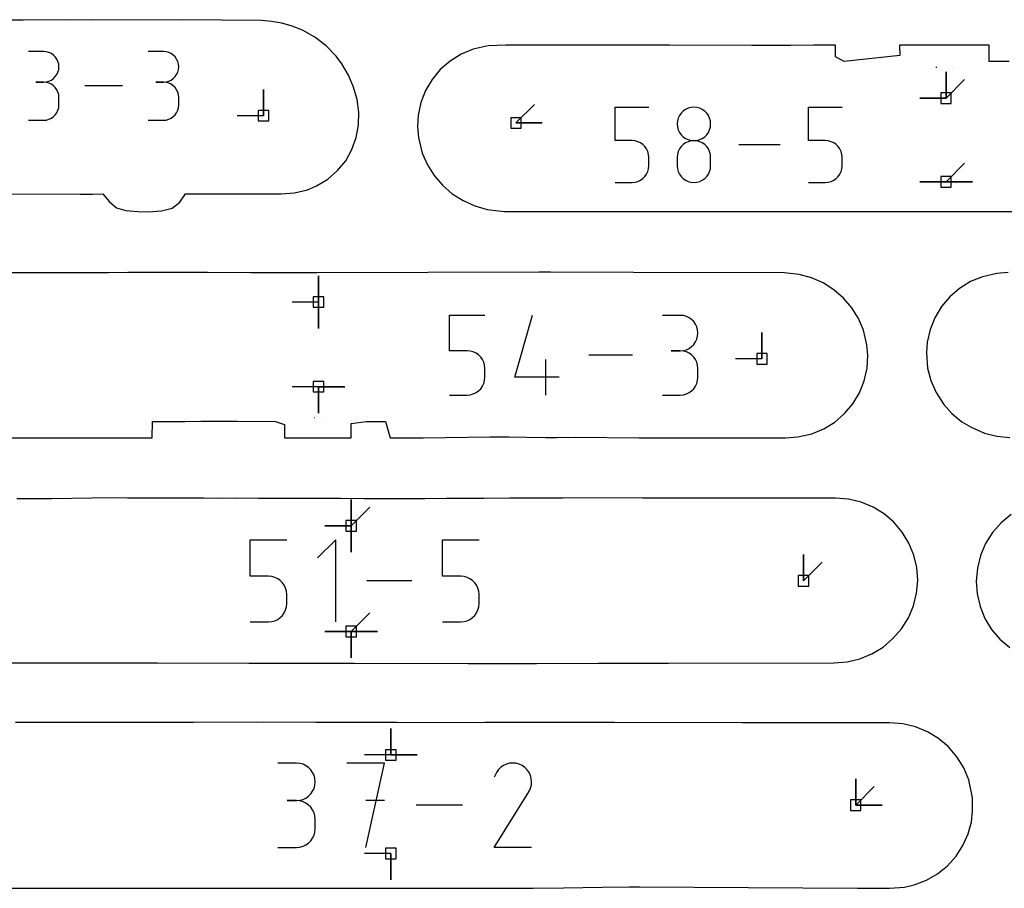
# Model space of a CAD drawing. Extents: x 0 to 600, y 0 to 900.
# Tile 18 of 56: x 166 to 219, y 54 to 102. Entities that reach past the tile are written whole.
import ezdxf

# ---------------------------------------------------------------- set-up
doc = ezdxf.new("R2010")
doc.units = 0

msp = doc.modelspace()

# ---------------------------------------------------------------- linework, layer by layer
at = {"layer": 'annotation', "color": 1}
for p, q in [((167.276834, 99.869072), (166.447982, 99.869072)), ((167.425905, 99.855692), (167.276834, 99.869072)), ((167.566176, 99.817131), (167.425905, 99.855692)), ((167.695313, 99.755763), (167.566176, 99.817131)), ((167.810984, 99.673958), (167.695313, 99.755763)), ((167.910856, 99.574089), (167.810984, 99.673958)), ((167.992595, 99.458525), (167.910856, 99.574089)), ((168.053868, 99.32964), (167.992595, 99.458525)), ((173.774818, 99.869072), (172.945965, 99.869072)), ((173.923889, 99.855692), (173.774818, 99.869072)), ((174.06416, 99.817131), (173.923889, 99.855692)), ((174.193297, 99.755763), (174.06416, 99.817131)), ((174.308968, 99.673958), (174.193297, 99.755763)), ((174.408839, 99.574089), (174.308968, 99.673958)), ((174.490578, 99.458525), (174.408839, 99.574089)), ((174.551852, 99.32964), (174.490578, 99.458525)), ((168.092343, 99.189804), (168.053868, 99.32964)), ((168.053868, 98.7519), (168.092343, 98.892279)), ((168.105687, 99.04139), (168.092343, 99.189804)), ((168.092343, 98.892279), (168.105687, 99.04139)), ((168.105687, 99.04139), (168.105687, 99.04139)), ((174.590327, 99.189804), (174.551852, 99.32964)), ((174.551852, 98.7519), (174.590327, 98.892279)), ((174.60367, 99.04139), (174.590327, 99.189804)), ((174.590327, 98.892279), (174.60367, 99.04139)), ((174.60367, 99.04139), (174.60367, 99.04139)), ((215.746845, 99.008262), (215.683896, 99.008229)), ((216.594751, 99.008709), (216.582573, 99.008703)), ((167.566176, 98.263333), (167.695313, 98.324762)), ((167.695313, 98.324762), (167.810984, 98.406686)), ((167.810984, 98.406686), (167.910856, 98.506752)), ((167.910856, 98.506752), (167.992595, 98.622607)), ((167.992595, 98.622607), (168.053868, 98.7519)), ((174.06416, 98.263333), (174.193297, 98.324762)), ((174.193297, 98.324762), (174.308968, 98.406686)), ((174.308968, 98.406686), (174.408839, 98.506752)), ((174.408839, 98.506752), (174.490578, 98.622607)), ((174.490578, 98.622607), (174.551852, 98.7519)), ((216.240578, 97.341521), (216.240578, 98.770271)), ((216.240578, 97.341521), (216.240578, 98.770271)), ((216.240578, 98.770271), (216.240578, 97.341521)), ((216.240578, 97.341521), (216.240578, 98.770271)), ((216.240578, 98.770271), (216.240578, 97.341521)), ((216.240578, 97.341521), (217.250856, 98.3518)), ((167.276834, 98.211367), (166.861823, 98.211367)), ((166.861823, 98.211367), (167.276834, 98.211367)), ((167.276834, 98.211367), (167.425905, 98.224751)), ((167.425905, 98.197987), (167.276834, 98.211367)), ((167.276834, 98.211367), (167.276834, 98.211367)), ((167.425905, 98.224751), (167.566176, 98.263333)), ((167.566176, 98.159426), (167.425905, 98.197987)), ((167.695313, 98.098058), (167.566176, 98.159426)), ((167.810984, 98.016253), (167.695313, 98.098058)), ((167.910856, 97.916384), (167.810984, 98.016253)), ((167.992595, 97.80082), (167.910856, 97.916384)), ((168.053868, 97.671935), (167.992595, 97.80082)), ((171.546618, 98.007138), (169.505736, 98.007138)), ((173.774818, 98.211367), (173.359806, 98.211367)), ((173.359806, 98.211367), (173.774818, 98.211367)), ((173.774818, 98.211367), (173.923889, 98.224751)), ((173.923889, 98.197987), (173.774818, 98.211367)), ((173.774818, 98.211367), (173.774818, 98.211367)), ((173.923889, 98.224751), (174.06416, 98.263333)), ((174.06416, 98.159426), (173.923889, 98.197987)), ((174.193297, 98.098058), (174.06416, 98.159426)), ((174.308968, 98.016253), (174.193297, 98.098058)), ((174.408839, 97.916384), (174.308968, 98.016253)), ((174.490578, 97.80082), (174.408839, 97.916384)), ((174.551852, 97.671935), (174.490578, 97.80082)), ((179.201369, 96.387117), (179.201369, 97.815867)), ((179.201369, 96.387117), (179.201369, 97.815867)), ((179.201369, 97.815867), (179.201369, 96.387117)), ((168.092343, 97.532099), (168.053868, 97.671935)), ((168.105687, 97.383685), (168.092343, 97.532099)), ((168.105687, 96.968673), (168.105687, 97.383685)), ((168.105687, 97.383685), (168.105687, 97.383685)), ((174.590327, 97.532099), (174.551852, 97.671935)), ((174.60367, 97.383685), (174.590327, 97.532099)), ((174.60367, 96.968673), (174.60367, 97.383685)), ((174.60367, 97.383685), (174.60367, 97.383685)), ((216.240578, 97.341521), (214.811828, 97.341521)), ((216.240578, 97.341521), (214.811828, 97.341521)), ((214.811828, 97.341521), (216.240578, 97.341521)), ((168.053868, 96.680329), (168.092343, 96.820197)), ((168.092343, 96.820197), (168.105687, 96.968673)), ((174.551852, 96.680329), (174.590327, 96.820197)), ((174.590327, 96.820197), (174.60367, 96.968673)), ((192.904827, 95.99193), (193.915106, 97.002208)), ((198.293235, 95.033473), (198.293235, 96.857535)), ((198.293235, 96.857535), (200.112417, 96.857535)), ((202.099263, 96.72818), (201.972291, 96.638406)), ((202.240938, 96.795526), (202.099263, 96.72818)), ((202.394728, 96.837842), (202.240938, 96.795526)), ((202.55805, 96.852526), (202.394728, 96.837842)), ((202.721371, 96.837842), (202.55805, 96.852526)), ((202.55805, 96.852526), (202.55805, 96.852526)), ((202.875162, 96.795526), (202.721371, 96.837842)), ((203.016836, 96.72818), (202.875162, 96.795526)), ((203.143808, 96.638406), (203.016836, 96.72818)), ((208.77941, 95.033473), (208.77941, 96.857535)), ((208.77941, 96.857535), (210.598591, 96.857535)), ((167.425905, 96.154364), (167.566176, 96.192905)), ((167.566176, 96.192905), (167.695313, 96.254248)), ((167.695313, 96.254248), (167.810984, 96.336028)), ((167.810984, 96.336028), (167.910856, 96.435878)), ((167.910856, 96.435878), (167.992595, 96.551434)), ((167.992595, 96.551434), (168.053868, 96.680329)), ((173.923889, 96.154364), (174.06416, 96.192905)), ((174.06416, 96.192905), (174.193297, 96.254248)), ((174.193297, 96.254248), (174.308968, 96.336028)), ((174.308968, 96.336028), (174.408839, 96.435878)), ((174.408839, 96.435878), (174.490578, 96.551434)), ((174.490578, 96.551434), (174.551852, 96.680329)), ((179.201369, 96.387117), (177.772619, 96.387117)), ((201.705443, 96.260548), (201.663136, 96.107091)), ((201.772796, 96.401988), (201.705443, 96.260548)), ((201.862607, 96.528808), (201.772796, 96.401988)), ((201.972291, 96.638406), (201.862607, 96.528808)), ((203.253493, 96.528808), (203.143808, 96.638406)), ((203.343304, 96.401988), (203.253493, 96.528808)), ((203.410656, 96.260548), (203.343304, 96.401988)), ((203.452964, 96.107091), (203.410656, 96.260548)), ((166.447982, 96.140991), (167.276834, 96.140991)), ((167.276834, 96.140991), (167.425905, 96.154364)), ((167.276834, 96.140991), (167.276834, 96.140991)), ((172.945965, 96.140991), (173.774818, 96.140991)), ((173.774818, 96.140991), (173.923889, 96.154364)), ((173.774818, 96.140991), (173.774818, 96.140991)), ((192.904827, 95.99193), (194.333577, 95.99193)), ((192.904827, 95.99193), (194.333577, 95.99193)), ((194.333577, 95.99193), (192.904827, 95.99193)), ((201.663136, 96.107091), (201.648459, 95.944219)), ((201.648459, 95.944219), (201.648459, 95.944219)), ((201.648459, 95.944219), (201.663144, 95.780583)), ((201.663144, 95.780583), (201.705473, 95.626531)), ((203.410627, 95.626531), (203.452955, 95.780583)), ((203.452955, 95.780583), (203.467641, 95.944219)), ((203.467641, 95.944219), (203.452964, 96.107091)), ((203.467641, 95.944219), (203.467641, 95.944219)), ((201.705473, 95.626531), (201.772853, 95.484643)), ((201.772853, 95.484643), (201.862691, 95.357502)), ((201.862691, 95.357502), (201.972397, 95.247689)), ((201.972397, 95.247689), (202.099378, 95.157785)), ((202.099378, 95.157785), (202.241041, 95.090372)), ((202.875058, 95.090372), (203.016722, 95.157785)), ((203.016722, 95.157785), (203.143703, 95.247689)), ((203.143703, 95.247689), (203.253408, 95.357502)), ((203.253408, 95.357502), (203.343247, 95.484643)), ((203.343247, 95.484643), (203.410627, 95.626531)), ((199.202826, 95.033473), (198.293235, 95.033473)), ((199.366147, 95.018873), (199.202826, 95.033473)), ((199.519938, 94.976769), (199.366147, 95.018873)), ((199.661612, 94.909697), (199.519938, 94.976769)), ((199.788585, 94.820199), (199.661612, 94.909697)), ((199.898269, 94.710812), (199.788585, 94.820199)), ((199.98808, 94.584076), (199.898269, 94.710812)), ((200.055432, 94.442531), (199.98808, 94.584076)), ((201.772796, 94.582121), (201.705443, 94.440278)), ((201.862607, 94.70923), (201.772796, 94.582121)), ((201.972291, 94.819022), (201.862607, 94.70923)), ((202.099263, 94.908912), (201.972291, 94.819022)), ((202.240938, 94.976319), (202.099263, 94.908912)), ((202.394728, 95.018657), (202.240938, 94.976319)), ((202.241041, 95.090372), (202.394796, 95.048031)), ((202.55805, 95.033344), (202.394728, 95.018657)), ((202.394796, 95.048031), (202.55805, 95.033344)), ((202.55805, 95.033344), (202.721304, 95.048031)), ((202.721371, 95.018666), (202.55805, 95.033344)), ((202.55805, 95.033344), (202.55805, 95.033344)), ((202.55805, 95.033344), (202.55805, 95.033344)), ((202.721304, 95.048031), (202.875058, 95.090372)), ((202.875162, 94.976348), (202.721371, 95.018666)), ((203.016836, 94.90897), (202.875162, 94.976348)), ((203.143808, 94.819106), (203.016836, 94.90897)), ((203.253493, 94.709336), (203.143808, 94.819106)), ((203.343304, 94.582235), (203.253493, 94.709336)), ((203.410656, 94.440382), (203.343304, 94.582235)), ((207.243753, 94.809478), (205.004068, 94.809478)), ((209.689, 95.033473), (208.77941, 95.033473)), ((209.852322, 95.018873), (209.689, 95.033473)), ((210.006113, 94.976769), (209.852322, 95.018873)), ((210.147787, 94.909697), (210.006113, 94.976769)), ((210.274759, 94.820199), (210.147787, 94.909697)), ((210.384444, 94.710812), (210.274759, 94.820199)), ((210.474255, 94.584076), (210.384444, 94.710812)), ((210.541607, 94.442531), (210.474255, 94.584076)), ((200.09774, 94.288714), (200.055432, 94.442531)), ((200.112417, 94.125166), (200.09774, 94.288714)), ((200.112417, 93.67204), (200.112417, 94.125166)), ((200.112417, 94.125166), (200.112417, 94.125166)), ((201.663136, 94.286285), (201.648459, 94.122726)), ((201.648459, 94.122726), (201.648459, 93.6696)), ((201.705443, 94.440278), (201.663136, 94.286285)), ((203.452964, 94.286353), (203.410656, 94.440382)), ((203.467641, 94.122726), (203.452964, 94.286353)), ((203.467641, 93.6696), (203.467641, 94.122726)), ((203.467641, 94.122726), (203.467641, 94.122726)), ((210.583914, 94.288714), (210.541607, 94.442531)), ((210.598591, 94.125166), (210.583914, 94.288714)), ((210.598591, 93.67204), (210.598591, 94.125166)), ((210.598591, 94.125166), (210.598591, 94.125166)), ((200.055403, 93.354384), (200.097731, 93.508413)), ((200.097731, 93.508413), (200.112417, 93.67204)), ((201.648459, 93.6696), (201.648459, 93.6696)), ((201.648459, 93.6696), (201.663144, 93.506052)), ((201.663144, 93.506052), (201.705473, 93.352236)), ((203.410627, 93.352236), (203.452955, 93.506052)), ((203.452955, 93.506052), (203.467641, 93.6696)), ((210.541577, 93.354384), (210.583906, 93.508413)), ((210.583906, 93.508413), (210.598591, 93.67204)), ((216.240426, 92.794281), (217.250704, 93.804559)), ((199.661498, 92.885797), (199.788479, 92.97566)), ((199.788479, 92.97566), (199.898184, 93.08543)), ((199.898184, 93.08543), (199.988023, 93.212531)), ((199.988023, 93.212531), (200.055403, 93.354384)), ((201.705473, 93.352236), (201.772853, 93.21069)), ((201.772853, 93.21069), (201.862691, 93.083954)), ((201.862691, 93.083954), (201.972397, 92.974567)), ((201.972397, 92.974567), (202.099378, 92.885069)), ((203.016722, 92.885069), (203.143703, 92.974567)), ((203.143703, 92.974567), (203.253408, 93.083954)), ((203.253408, 93.083954), (203.343247, 93.21069)), ((203.343247, 93.21069), (203.410627, 93.352236)), ((210.147673, 92.885797), (210.274653, 92.97566)), ((210.274653, 92.97566), (210.384359, 93.08543)), ((210.384359, 93.08543), (210.474198, 93.212531)), ((210.474198, 93.212531), (210.541577, 93.354384)), ((198.293235, 92.761422), (199.202826, 92.761422)), ((199.202826, 92.761422), (199.36608, 92.776101)), ((199.202826, 92.761422), (199.202826, 92.761422)), ((199.36608, 92.776101), (199.519834, 92.818418)), ((199.519834, 92.818418), (199.661498, 92.885797)), ((202.099378, 92.885069), (202.241041, 92.817998)), ((202.241041, 92.817998), (202.394796, 92.775893)), ((202.394796, 92.775893), (202.55805, 92.761294)), ((202.55805, 92.761294), (202.721304, 92.775893)), ((202.55805, 92.761294), (202.55805, 92.761294)), ((202.721304, 92.775893), (202.875058, 92.817998)), ((202.875058, 92.817998), (203.016722, 92.885069)), ((208.77941, 92.761422), (209.689, 92.761422)), ((209.689, 92.761422), (209.852254, 92.776101)), ((209.689, 92.761422), (209.689, 92.761422)), ((209.852254, 92.776101), (210.006009, 92.818418)), ((210.006009, 92.818418), (210.147673, 92.885797)), ((216.240426, 92.794281), (214.811676, 92.794281)), ((216.240426, 92.794281), (214.811676, 92.794281)), ((214.811676, 92.794281), (216.240426, 92.794281)), ((216.240426, 92.794281), (217.669175, 92.794281)), ((216.240426, 92.794281), (217.669175, 92.794281)), ((217.669175, 92.794281), (216.240426, 92.794281)), ((216.240426, 92.794281), (217.669175, 92.794281)), ((217.669175, 92.794281), (216.240426, 92.794281)), ((182.185674, 86.275087), (182.185674, 87.703837)), ((182.185674, 86.275087), (182.185674, 87.703837)), ((182.185674, 87.703837), (182.185674, 86.275087)), ((182.185674, 86.275087), (182.185674, 87.703837)), ((182.185674, 87.703837), (182.185674, 86.275087)), ((182.185674, 86.275087), (180.756924, 86.275087)), ((182.185674, 86.275087), (182.185674, 84.846337)), ((182.185674, 86.275087), (182.185674, 84.846337)), ((182.185674, 84.846337), (182.185674, 86.275087)), ((189.294109, 83.629), (189.294109, 85.556332)), ((189.294109, 85.556332), (191.216284, 85.556332)), ((192.83929, 82.19049), (193.799021, 85.556332)), ((201.816, 85.551311), (200.854913, 85.551311)), ((201.988854, 85.535796), (201.816, 85.551311)), ((202.151504, 85.491084), (201.988854, 85.535796)), ((202.301244, 85.419925), (202.151504, 85.491084)), ((202.435369, 85.325069), (202.301244, 85.419925)), ((202.551174, 85.209266), (202.435369, 85.325069)), ((202.645953, 85.075266), (202.551174, 85.209266)), ((202.717002, 84.925818), (202.645953, 85.075266)), ((202.761616, 84.763673), (202.717002, 84.925818)), ((202.717002, 84.255906), (202.761616, 84.41868)), ((202.777088, 84.591581), (202.761616, 84.763673)), ((202.761616, 84.41868), (202.777088, 84.591581)), ((202.777088, 84.591581), (202.777088, 84.591581)), ((206.254039, 83.192241), (206.254039, 84.620991)), ((206.254039, 83.192241), (206.254039, 84.620991)), ((206.254039, 84.620991), (206.254039, 83.192241)), ((202.435369, 83.855616), (202.551174, 83.971646)), ((202.551174, 83.971646), (202.645953, 84.105986)), ((202.645953, 84.105986), (202.717002, 84.255906)), ((190.255197, 83.629), (189.294109, 83.629)), ((190.427765, 83.613575), (190.255197, 83.629)), ((190.590262, 83.569086), (190.427765, 83.613575)), ((190.739958, 83.498218), (190.590262, 83.569086)), ((190.874118, 83.403652), (190.739958, 83.498218)), ((190.990013, 83.288072), (190.874118, 83.403652)), ((199.232314, 83.392325), (196.865829, 83.392325)), ((201.816, 83.629136), (201.334778, 83.629136)), ((201.334778, 83.629136), (201.816, 83.629136)), ((201.816, 83.629136), (201.988854, 83.644655)), ((201.988854, 83.613621), (201.816, 83.629136)), ((201.816, 83.629136), (201.816, 83.629136)), ((201.988854, 83.644655), (202.151504, 83.689393)), ((202.151504, 83.568909), (201.988854, 83.613621)), ((202.151504, 83.689393), (202.301244, 83.760622)), ((202.301244, 83.49775), (202.151504, 83.568909)), ((202.301244, 83.760622), (202.435369, 83.855616)), ((202.435369, 83.402894), (202.301244, 83.49775)), ((202.551174, 83.287091), (202.435369, 83.402894)), ((191.084908, 83.154161), (190.990013, 83.288072)), ((191.156074, 83.004602), (191.084908, 83.154161)), ((191.200776, 82.842077), (191.156074, 83.004602)), ((191.216284, 82.66927), (191.200776, 82.842077)), ((194.522076, 81.228317), (194.522076, 83.150492)), ((202.645953, 83.153091), (202.551174, 83.287091)), ((202.717002, 83.003643), (202.645953, 83.153091)), ((202.761616, 82.841498), (202.717002, 83.003643)), ((202.777088, 82.669405), (202.761616, 82.841498)), ((206.254039, 83.192241), (204.825289, 83.192241)), ((191.216284, 82.19049), (191.216284, 82.66927)), ((191.216284, 82.66927), (191.216284, 82.66927)), ((202.777088, 82.188183), (202.777088, 82.669405)), ((202.777088, 82.669405), (202.777088, 82.669405)), ((191.084848, 81.704965), (191.156042, 81.85485)), ((191.156042, 81.85485), (191.200767, 82.017599)), ((191.200767, 82.017599), (191.216284, 82.19049)), ((195.242416, 82.19049), (192.83929, 82.19049)), ((202.645953, 81.704377), (202.717002, 81.853836)), ((202.717002, 81.853836), (202.761616, 82.016019)), ((202.761616, 82.016019), (202.777088, 82.188183)), ((182.194963, 81.678607), (180.766213, 81.678607)), ((182.194963, 81.678607), (183.623713, 81.678607)), ((182.194963, 81.678607), (183.623713, 81.678607)), ((183.623713, 81.678607), (182.194963, 81.678607)), ((182.194963, 81.678607), (182.194963, 80.249857)), ((182.194963, 81.678607), (183.623713, 81.678607)), ((183.623713, 81.678607), (182.194963, 81.678607)), ((182.194963, 81.678607), (182.194963, 80.249857)), ((182.194963, 80.249857), (182.194963, 81.678607)), ((189.294109, 81.228317), (190.255197, 81.228317)), ((190.255197, 81.228317), (190.427693, 81.243826)), ((190.255197, 81.228317), (190.255197, 81.228317)), ((190.427693, 81.243826), (190.590153, 81.288539)), ((190.590153, 81.288539), (190.739837, 81.359733)), ((190.739837, 81.359733), (190.874007, 81.454684)), ((190.874007, 81.454684), (190.989923, 81.570669)), ((190.989923, 81.570669), (191.084848, 81.704965)), ((200.854913, 81.228453), (201.816, 81.228453)), ((201.816, 81.228453), (201.988854, 81.243959)), ((201.816, 81.228453), (201.816, 81.228453)), ((201.988854, 81.243959), (202.151504, 81.288648)), ((202.151504, 81.288648), (202.301244, 81.359778)), ((202.301244, 81.359778), (202.435369, 81.454605)), ((202.435369, 81.454605), (202.551174, 81.570386)), ((202.551174, 81.570386), (202.645953, 81.704377)), ((181.959995, 80.011622), (181.976682, 80.010913)), ((182.349755, 80.009427), (182.354332, 80.009397)), ((183.967629, 74.133405), (183.967629, 75.562155)), ((183.967629, 74.133405), (183.967629, 75.562155)), ((183.967629, 75.562155), (183.967629, 74.133405)), ((183.967629, 74.133405), (183.967629, 75.562155)), ((183.967629, 75.562155), (183.967629, 74.133405)), ((183.967629, 74.133405), (183.967629, 75.562155)), ((183.967629, 75.562155), (183.967629, 74.133405)), ((183.967629, 74.133405), (184.977908, 75.143684)), ((183.967629, 74.133405), (182.538879, 74.133405)), ((183.967629, 74.133405), (182.538879, 74.133405)), ((182.538879, 74.133405), (183.967629, 74.133405)), ((183.967629, 74.133405), (183.967629, 72.704655)), ((183.967629, 74.133405), (183.967629, 72.704655)), ((183.967629, 72.704655), (183.967629, 74.133405)), ((183.967629, 74.133405), (183.967629, 72.704655)), ((183.967629, 72.704655), (183.967629, 74.133405)), ((178.487629, 71.390049), (178.487629, 73.376628)), ((178.487629, 73.376628), (180.468893, 73.376628)), ((183.133682, 73.376628), (182.141931, 72.384598)), ((183.133682, 68.915567), (183.133682, 73.376628)), ((188.91857, 71.390049), (188.91857, 73.376628)), ((188.91857, 73.376628), (190.899834, 73.376628)), ((208.507375, 71.146098), (208.507375, 72.574848)), ((208.507375, 71.146098), (208.507375, 72.574848)), ((208.507375, 72.574848), (208.507375, 71.146098)), ((208.507375, 71.146098), (209.517654, 72.156376)), ((179.478261, 71.390049), (178.487629, 71.390049)), ((179.656133, 71.374149), (179.478261, 71.390049)), ((179.823626, 71.328293), (179.656133, 71.374149)), ((179.977923, 71.255246), (179.823626, 71.328293)), ((180.116208, 71.157773), (179.977923, 71.255246)), ((180.235665, 71.03864), (180.116208, 71.157773)), ((187.246092, 71.146098), (184.806859, 71.146098)), ((189.909202, 71.390049), (188.91857, 71.390049)), ((190.087075, 71.374149), (189.909202, 71.390049)), ((190.254568, 71.328293), (190.087075, 71.374149)), ((190.408865, 71.255246), (190.254568, 71.328293)), ((190.54715, 71.157773), (190.408865, 71.255246)), ((190.666607, 71.03864), (190.54715, 71.157773)), ((180.333478, 70.900613), (180.235665, 71.03864)), ((180.406831, 70.746456), (180.333478, 70.900613)), ((180.452908, 70.578935), (180.406831, 70.746456)), ((180.468893, 70.400816), (180.452908, 70.578935)), ((190.76442, 70.900613), (190.666607, 71.03864)), ((190.837773, 70.746456), (190.76442, 70.900613)), ((190.883849, 70.578935), (190.837773, 70.746456)), ((190.899834, 70.400816), (190.883849, 70.578935)), ((180.468893, 69.907318), (180.468893, 70.400816)), ((180.468893, 70.400816), (180.468893, 70.400816)), ((190.899834, 69.907318), (190.899834, 70.400816)), ((190.899834, 70.400816), (190.899834, 70.400816)), ((180.333416, 69.406868), (180.406799, 69.56136)), ((180.406799, 69.56136), (180.452899, 69.729112)), ((180.452899, 69.729112), (180.468893, 69.907318)), ((190.764357, 69.406868), (190.83774, 69.56136)), ((190.83774, 69.56136), (190.88384, 69.729112)), ((190.88384, 69.729112), (190.899834, 69.907318)), ((179.478261, 68.915567), (179.65606, 68.931553)), ((179.65606, 68.931553), (179.823513, 68.977641)), ((179.823513, 68.977641), (179.977799, 69.051023)), ((179.977799, 69.051023), (180.116093, 69.148893)), ((180.116093, 69.148893), (180.235573, 69.268443)), ((180.235573, 69.268443), (180.333416, 69.406868)), ((183.967629, 68.396846), (184.977908, 69.407124)), ((189.909202, 68.915567), (190.087001, 68.931553)), ((190.087001, 68.931553), (190.254455, 68.977641)), ((190.254455, 68.977641), (190.40874, 69.051023)), ((190.40874, 69.051023), (190.547035, 69.148893)), ((190.547035, 69.148893), (190.666515, 69.268443)), ((190.666515, 69.268443), (190.764357, 69.406868)), ((178.487629, 68.915567), (179.478261, 68.915567)), ((179.478261, 68.915567), (179.478261, 68.915567)), ((183.967629, 68.396846), (182.538879, 68.396846)), ((183.967629, 68.396846), (182.538879, 68.396846)), ((182.538879, 68.396846), (183.967629, 68.396846)), ((183.967629, 68.396846), (185.396379, 68.396845)), ((183.967629, 68.396846), (185.396379, 68.396845)), ((185.396379, 68.396845), (183.967629, 68.396846)), ((183.967629, 68.396846), (183.967629, 66.968096)), ((183.967629, 68.396846), (185.396379, 68.396845)), ((185.396379, 68.396845), (183.967629, 68.396846)), ((183.967629, 68.396846), (183.967629, 66.968096)), ((183.967629, 66.968096), (183.967629, 68.396846)), ((183.967629, 68.396846), (185.396379, 68.396845)), ((185.396379, 68.396845), (183.967629, 68.396846)), ((183.967629, 68.396846), (183.967629, 66.968096)), ((183.967629, 66.968096), (183.967629, 68.396846)), ((188.91857, 68.915567), (189.909202, 68.915567)), ((189.909202, 68.915567), (189.909202, 68.915567)), ((186.113239, 61.690994), (186.113239, 63.119744)), ((186.113239, 61.690994), (186.113239, 63.119744)), ((186.113239, 63.119744), (186.113239, 61.690994)), ((186.113239, 61.690994), (186.113239, 63.119744)), ((186.113239, 63.119744), (186.113239, 61.690994)), ((186.113239, 61.690994), (184.684489, 61.690994)), ((186.113239, 61.690994), (187.541989, 61.690994)), ((186.113239, 61.690994), (187.541989, 61.690994)), ((187.541989, 61.690994), (186.113239, 61.690994)), ((180.994145, 61.250505), (179.976046, 61.250505)), ((181.177253, 61.234069), (180.994145, 61.250505)), ((181.349551, 61.186705), (181.177253, 61.234069)), ((181.508173, 61.111325), (181.349551, 61.186705)), ((181.650255, 61.010842), (181.508173, 61.111325)), ((181.772929, 60.888169), (181.650255, 61.010842)), ((185.770171, 61.255824), (183.731384, 61.255824)), ((184.750921, 56.671069), (185.770171, 61.255824)), ((192.086056, 61.022057), (191.958761, 60.896467)), ((192.230674, 61.121782), (192.086056, 61.022057)), ((192.388746, 61.194637), (192.230674, 61.121782)), ((192.556399, 61.239615), (192.388746, 61.194637)), ((192.729762, 61.255712), (192.556399, 61.239615)), ((192.904964, 61.241921), (192.729762, 61.255712)), ((193.078133, 61.197236), (192.904964, 61.241921)), ((193.245398, 61.120653), (193.078133, 61.197236)), ((193.394999, 61.014422), (193.245398, 61.120653)), ((193.245398, 61.120653), (193.245398, 61.120653)), ((193.520081, 60.886946), (193.394999, 61.014422)), ((181.873331, 60.74622), (181.772929, 60.888169)), ((181.948595, 60.587907), (181.873331, 60.74622)), ((181.995855, 60.416144), (181.948595, 60.587907)), ((182.012245, 60.233843), (181.995855, 60.416144)), ((191.852663, 60.746018), (191.718967, 60.489552)), ((191.958761, 60.896467), (191.852663, 60.746018)), ((193.619533, 60.742131), (193.520081, 60.886946)), ((193.692242, 60.583884), (193.619533, 60.742131)), ((193.737096, 60.416113), (193.692242, 60.583884)), ((193.752984, 60.242724), (193.737096, 60.416113)), ((211.338274, 58.963446), (211.338274, 60.392196)), ((211.338274, 58.963446), (211.338274, 60.392196)), ((211.338274, 60.392196), (211.338274, 58.963446)), ((211.338274, 58.963446), (211.338274, 60.392196)), ((211.338274, 60.392196), (211.338274, 58.963446)), ((181.873331, 59.719442), (181.948595, 59.878256)), ((181.948595, 59.878256), (181.995855, 60.050686)), ((181.995855, 60.050686), (182.012245, 60.233843)), ((182.012245, 60.233843), (182.012245, 60.233843)), ((193.615721, 59.727918), (193.693408, 59.894719)), ((193.693408, 59.894719), (193.738792, 60.067623)), ((193.738792, 60.067623), (193.752984, 60.242724)), ((211.338274, 58.963446), (212.348552, 59.973725)), ((181.349551, 59.278137), (181.508173, 59.353592)), ((181.508173, 59.353592), (181.650255, 59.45422)), ((181.650255, 59.45422), (181.772929, 59.577134)), ((181.772929, 59.577134), (181.873331, 59.719442)), ((191.716092, 56.671032), (193.597607, 59.700029)), ((193.597607, 59.700029), (193.599856, 59.702812)), ((193.597607, 59.700029), (193.597607, 59.700029)), ((193.599856, 59.702812), (193.602013, 59.705619)), ((193.602013, 59.705619), (193.604092, 59.708473)), ((193.604092, 59.708473), (193.606107, 59.711399)), ((193.606107, 59.711399), (193.608072, 59.714419)), ((193.608072, 59.714419), (193.610002, 59.717557)), ((193.610002, 59.717557), (193.611911, 59.720837)), ((193.611911, 59.720837), (193.613812, 59.724283)), ((193.613812, 59.724283), (193.615721, 59.727918)), ((193.615721, 59.727918), (193.615721, 59.727918)), ((180.994145, 59.214305), (180.484377, 59.214305)), ((180.484377, 59.214305), (180.994145, 59.214305)), ((180.994145, 59.214305), (181.177253, 59.230745)), ((181.177253, 59.19787), (180.994145, 59.214305)), ((180.994145, 59.214305), (180.994145, 59.214305)), ((181.177253, 59.230745), (181.349551, 59.278137)), ((181.349551, 59.150506), (181.177253, 59.19787)), ((181.508173, 59.075126), (181.349551, 59.150506)), ((181.650255, 58.974643), (181.508173, 59.075126)), ((181.772929, 58.85197), (181.650255, 58.974643)), ((181.873331, 58.710021), (181.772929, 58.85197)), ((185.770171, 59.214162), (184.750921, 59.214162)), ((189.996894, 58.963446), (187.490029, 58.963446)), ((211.338274, 58.963446), (212.767024, 58.963446)), ((211.338274, 58.963446), (212.767024, 58.963446)), ((212.767024, 58.963446), (211.338274, 58.963446)), ((181.948595, 58.551708), (181.873331, 58.710021)), ((181.995855, 58.379944), (181.948595, 58.551708)), ((182.012245, 58.197643), (181.995855, 58.379944)), ((182.012245, 57.687875), (182.012245, 58.197643)), ((182.012245, 58.197643), (182.012245, 58.197643)), ((181.772929, 57.03343), (181.873331, 57.175369)), ((181.873331, 57.175369), (181.948595, 57.333694)), ((181.948595, 57.333694), (181.995855, 57.505498)), ((181.995855, 57.505498), (182.012245, 57.687875)), ((179.976046, 56.671213), (180.994145, 56.671213)), ((180.994145, 56.671213), (181.177253, 56.687639)), ((180.994145, 56.671213), (180.994145, 56.671213)), ((181.177253, 56.687639), (181.349551, 56.734979)), ((181.349551, 56.734979), (181.508173, 56.810329)), ((181.508173, 56.810329), (181.650255, 56.910781)), ((181.650255, 56.910781), (181.772929, 57.03343)), ((193.752291, 56.671032), (191.716092, 56.671032)), ((186.113239, 56.341354), (184.684489, 56.341354)), ((186.113239, 56.341354), (186.113239, 54.912604)), ((186.113239, 56.341354), (186.113239, 54.912604)), ((186.113239, 54.912604), (186.113239, 56.341354))]:
    msp.add_line(p, q, dxfattribs=at)
at = {"layer": 'boundary', "color": 5}
for p, q in [((166.166376, 101.571082), (161.337428, 101.598951)), ((168.64501, 101.595038), (166.166376, 101.571082)), ((169.903808, 101.571617), (168.64501, 101.595038)), ((174.750341, 101.589365), (169.903808, 101.571617)), ((179.096901, 101.547421), (174.750341, 101.589365)), ((179.643528, 101.505849), (179.096901, 101.547421)), ((180.208622, 101.406644), (179.643528, 101.505849)), ((180.7596, 101.251827), (180.208622, 101.406644)), ((181.313935, 101.034265), (180.7596, 101.251827)), ((181.988536, 100.651962), (181.313935, 101.034265)), ((182.606018, 100.174874), (181.988536, 100.651962)), ((183.150393, 99.615136), (182.606018, 100.174874)), ((190.577214, 99.994753), (189.924875, 99.723212)), ((191.400622, 100.171339), (190.577214, 99.994753)), ((192.361363, 100.218996), (191.400622, 100.171339)), ((194.579133, 100.217073), (192.361363, 100.218996)), ((195.898165, 100.217086), (194.579133, 100.217073)), ((196.705535, 100.212946), (195.898165, 100.217086)), ((197.370704, 100.211498), (196.705535, 100.212946)), ((199.697225, 100.214987), (197.370704, 100.211498)), ((201.239328, 100.212441), (199.697225, 100.214987)), ((205.705606, 100.197269), (201.239328, 100.212441)), ((207.806947, 100.202201), (205.705606, 100.197269)), ((209.06937, 100.217828), (207.806947, 100.202201)), ((210.235629, 100.219917), (209.06937, 100.217828)), ((210.239724, 99.58726), (210.235629, 100.219917)), ((214.364829, 100.215208), (213.717378, 100.219945)), ((213.717378, 100.219945), (213.73091, 99.652561)), ((215.098165, 100.217448), (214.364829, 100.215208)), ((215.817403, 100.214507), (215.098165, 100.217448)), ((216.737745, 100.215319), (215.817403, 100.214507)), ((218.067792, 100.221499), (216.737745, 100.215319)), ((218.58103, 100.21852), (218.067792, 100.221499)), ((218.58595, 99.328654), (218.58103, 100.21852)), ((183.45119, 99.204628), (183.150393, 99.615136)), ((189.924875, 99.723212), (189.326525, 99.352887)), ((210.715897, 99.328301), (210.239724, 99.58726)), ((213.73091, 99.652561), (210.715897, 99.328301)), ((183.816759, 98.594874), (183.45119, 99.204628)), ((188.797, 98.892849), (188.349432, 98.35456)), ((189.326525, 99.352887), (188.797, 98.892849)), ((219.65831, 99.328047), (218.58595, 99.328654)), ((184.096545, 97.945098), (183.816759, 98.594874)), ((188.349432, 98.35456), (187.994764, 97.750905)), ((184.28429, 97.263994), (184.096545, 97.945098)), ((184.371769, 96.574575), (184.28429, 97.263994)), ((187.994764, 97.750905), (187.741918, 97.096874)), ((187.741918, 97.096874), (187.597198, 96.408417)), ((184.355988, 95.879834), (184.371769, 96.574575)), ((187.597198, 96.408417), (187.562658, 95.792779)), ((184.233335, 95.19958), (184.355988, 95.879834)), ((187.562658, 95.792779), (187.618772, 95.200401)), ((184.002927, 94.549596), (184.233335, 95.19958)), ((187.618772, 95.200401), (187.820449, 94.362621)), ((183.666249, 93.94617), (184.002927, 94.549596)), ((187.820449, 94.362621), (188.101168, 93.727175)), ((183.227354, 93.40563), (183.666249, 93.94617)), ((188.101168, 93.727175), (188.472928, 93.139401)), ((182.693263, 92.943994), (183.227354, 93.40563)), ((188.472928, 93.139401), (188.926655, 92.611516)), ((181.589547, 92.368274), (182.074026, 92.576374)), ((182.074026, 92.576374), (182.693263, 92.943994)), ((188.926655, 92.611516), (189.45191, 92.154597)), ((162.277647, 92.141343), (169.259335, 92.132943)), ((169.259335, 92.132943), (169.935781, 92.135881)), ((169.935781, 92.135881), (170.488022, 92.140731)), ((170.488022, 92.140731), (170.828003, 91.72239)), ((174.674287, 91.695758), (174.974845, 92.148323)), ((174.974845, 92.148323), (175.76647, 92.143513)), ((175.76647, 92.143513), (176.396063, 92.146182)), ((176.396063, 92.146182), (176.989336, 92.146193)), ((176.989336, 92.146193), (177.510611, 92.142062)), ((177.510611, 92.142062), (180.156655, 92.138758)), ((180.156655, 92.138758), (180.889428, 92.1964)), ((180.889428, 92.1964), (181.589547, 92.368274)), ((189.45191, 92.154597), (190.036981, 91.778054)), ((170.828003, 91.72239), (171.221403, 91.394642)), ((171.221403, 91.394642), (171.728111, 91.246638)), ((173.672237, 91.225936), (174.256979, 91.372309)), ((174.256979, 91.372309), (174.674287, 91.695758)), ((190.036981, 91.778054), (190.66919, 91.489858)), ((190.66919, 91.489858), (191.335187, 91.296273)), ((171.728111, 91.246638), (172.383594, 91.183383)), ((172.383594, 91.183383), (172.96691, 91.177485)), ((172.96691, 91.177485), (173.672237, 91.225936)), ((191.335187, 91.296273), (192.29049, 91.182283)), ((192.29049, 91.182283), (193.111204, 91.180258)), ((193.111204, 91.180258), (196.570351, 91.180479)), ((196.570351, 91.180479), (199.045714, 91.180595)), ((199.045714, 91.180595), (203.821766, 91.180746)), ((203.821766, 91.180746), (207.201134, 91.180937)), ((207.201134, 91.180937), (210.938401, 91.18163)), ((210.938401, 91.18163), (215.860099, 91.181893)), ((215.860099, 91.181893), (221.452902, 91.18166)), ((166.603332, 87.861228), (156.501908, 87.859332)), ((169.258769, 87.861389), (166.603332, 87.861228)), ((170.790306, 87.861771), (169.258769, 87.861389)), ((171.851037, 87.87258), (170.790306, 87.861771)), ((172.596492, 87.886617), (171.851037, 87.87258)), ((176.169195, 87.877625), (172.596492, 87.886617)), ((178.508437, 87.863024), (176.169195, 87.877625)), ((182.094402, 87.86353), (178.508437, 87.863024)), ((194.144149, 87.888159), (182.094402, 87.86353)), ((194.778957, 87.888746), (194.144149, 87.888159)), ((199.284728, 87.880812), (194.778957, 87.888746)), ((207.460417, 87.860784), (199.284728, 87.880812)), ((208.274717, 87.768826), (207.460417, 87.860784)), ((208.938131, 87.586451), (208.274717, 87.768826)), ((218.223751, 87.651129), (217.575062, 87.381776)), ((218.994289, 87.82202), (218.223751, 87.651129)), ((219.616662, 87.872486), (218.994289, 87.82202)), ((209.56801, 87.30793), (208.938131, 87.586451)), ((210.150296, 86.93948), (209.56801, 87.30793)), ((217.575062, 87.381776), (216.978996, 87.01549)), ((210.672374, 86.488722), (210.150296, 86.93948)), ((216.4474, 86.55912), (215.995295, 86.024609)), ((216.978996, 87.01549), (216.4474, 86.55912)), ((211.122112, 85.965322), (210.672374, 86.488722)), ((215.995295, 86.024609), (215.634126, 85.425244)), ((211.48879, 85.380468), (211.122112, 85.965322)), ((211.763277, 84.746853), (211.48879, 85.380468)), ((215.634126, 85.425244), (215.372941, 84.775826)), ((211.950144, 83.948069), (211.763277, 84.746853)), ((215.372941, 84.775826), (215.218188, 84.092172)), ((211.999399, 83.374591), (211.950144, 83.948069)), ((215.218188, 84.092172), (215.18342, 83.512572)), ((211.956697, 82.686459), (211.999399, 83.374591)), ((215.18342, 83.512572), (215.242033, 82.690643)), ((211.802899, 82.002862), (211.956697, 82.686459)), ((215.242033, 82.690643), (215.418616, 82.008184)), ((211.542619, 81.353087), (211.802899, 82.002862)), ((215.418616, 82.008184), (215.700492, 81.359942)), ((211.182324, 80.753166), (211.542619, 81.353087)), ((215.700492, 81.359942), (216.08074, 80.761818)), ((210.730923, 80.217888), (211.182324, 80.753166)), ((216.08074, 80.761818), (216.125519, 80.710506)), ((216.125519, 80.710506), (216.550039, 80.228615)), ((210.199589, 79.760384), (210.730923, 80.217888)), ((216.550039, 80.228615), (217.09681, 79.773463)), ((173.160822, 78.896605), (173.175819, 79.789346)), ((173.175819, 79.789346), (173.841671, 79.79181)), ((173.841671, 79.79181), (174.934266, 79.797406)), ((174.934266, 79.797406), (175.801994, 79.801323)), ((175.801994, 79.801323), (176.593864, 79.804665)), ((176.593864, 79.804665), (177.752174, 79.806725)), ((177.752174, 79.806725), (179.850629, 79.7905)), ((179.850629, 79.7905), (180.352431, 79.623416)), ((180.352431, 79.623416), (180.348895, 78.89602)), ((183.958896, 78.896194), (183.959666, 79.676629)), ((183.959666, 79.676629), (184.781574, 79.788918)), ((184.781574, 79.788918), (185.828851, 79.791361)), ((185.828851, 79.791361), (186.076645, 78.895903)), ((209.601237, 79.391816), (210.199589, 79.760384)), ((217.09681, 79.773463), (217.595613, 79.474717)), ((208.202143, 78.950842), (208.950858, 79.12138)), ((208.950858, 79.12138), (209.601237, 79.391816)), ((217.595613, 79.474717), (218.332805, 79.151854)), ((218.332805, 79.151854), (218.992891, 78.987962)), ((165.101234, 78.896667), (166.238582, 78.896471)), ((166.238582, 78.896471), (173.160822, 78.896605)), ((180.348895, 78.89602), (180.973054, 78.898652)), ((180.973054, 78.898652), (181.540456, 78.908802)), ((181.540456, 78.908802), (182.1008, 78.903269)), ((182.1008, 78.903269), (182.609193, 78.902051)), ((182.609193, 78.902051), (183.191824, 78.898181)), ((183.191824, 78.898181), (183.958896, 78.896194)), ((186.076645, 78.895903), (186.70711, 78.89694)), ((186.70711, 78.89694), (187.872457, 78.908366)), ((187.872457, 78.908366), (191.49802, 78.9647)), ((191.49802, 78.9647), (192.520029, 78.951794)), ((192.520029, 78.951794), (193.473305, 78.941489)), ((193.473305, 78.941489), (194.535147, 78.931346)), ((194.535147, 78.931346), (195.110633, 78.926254)), ((195.110633, 78.926254), (196.127545, 78.938823)), ((196.127545, 78.938823), (199.593319, 78.910475)), ((199.593319, 78.910475), (201.87563, 78.905632)), ((201.87563, 78.905632), (202.884871, 78.905668)), ((202.884871, 78.905668), (203.616282, 78.907099)), ((203.616282, 78.907099), (207.00232, 78.898013)), ((207.00232, 78.898013), (207.556765, 78.898704)), ((207.556765, 78.898704), (208.202143, 78.950842)), ((218.992891, 78.987962), (219.694375, 78.920622)), ((167.711635, 75.599964), (165.823734, 75.586889)), ((169.882758, 75.621312), (167.711635, 75.599964)), ((171.160057, 75.639593), (169.882758, 75.621312)), ((171.83371, 75.638073), (171.160057, 75.639593)), ((174.570368, 75.629162), (171.83371, 75.638073)), ((175.954809, 75.62362), (174.570368, 75.629162)), ((176.910738, 75.619456), (175.954809, 75.62362)), ((177.752887, 75.621604), (176.910738, 75.619456)), ((178.9419, 75.619221), (177.752887, 75.621604)), ((179.974197, 75.615995), (178.9419, 75.619221)), ((180.524694, 75.614672), (179.974197, 75.615995)), ((181.36542, 75.620639), (180.524694, 75.614672)), ((182.70324, 75.605703), (181.36542, 75.620639)), ((183.405179, 75.606887), (182.70324, 75.605703)), ((184.664984, 75.593565), (183.405179, 75.606887)), ((185.896826, 75.594855), (184.664984, 75.593565)), ((186.63437, 75.5967), (185.896826, 75.594855)), ((187.95176, 75.602277), (186.63437, 75.5967)), ((189.1214, 75.606535), (187.95176, 75.602277)), ((189.90964, 75.610245), (189.1214, 75.606535)), ((191.16565, 75.614446), (189.90964, 75.610245)), ((192.56515, 75.625008), (191.16565, 75.614446)), ((193.410433, 75.629144), (192.56515, 75.625008)), ((195.444415, 75.637357), (193.410433, 75.629144)), ((196.268635, 75.639313), (195.444415, 75.637357)), ((199.774949, 75.634492), (196.268635, 75.639313)), ((203.260062, 75.625413), (199.774949, 75.634492)), ((204.194077, 75.629819), (203.260062, 75.625413)), ((206.262331, 75.62284), (204.194077, 75.629819)), ((210.240534, 75.626304), (206.262331, 75.62284)), ((210.944795, 75.5711), (210.240534, 75.626304)), ((211.628088, 75.407834), (210.944795, 75.5711)), ((212.279403, 75.139101), (211.628088, 75.407834)), ((212.878624, 74.772597), (212.279403, 75.139101)), ((213.4093, 74.319664), (212.878624, 74.772597)), ((213.862673, 73.788436), (213.4093, 74.319664)), ((219.225607, 74.290191), (218.762109, 73.757689)), ((219.766809, 74.744869), (219.225607, 74.290191)), ((214.227223, 73.191203), (213.862673, 73.788436)), ((218.762109, 73.757689), (218.387702, 73.16049)), ((214.492687, 72.543891), (214.227223, 73.191203)), ((218.387702, 73.16049), (218.111606, 72.513337)), ((214.652501, 71.862308), (214.492687, 72.543891)), ((218.111606, 72.513337), (217.940561, 71.831997)), ((214.702674, 71.163931), (214.652501, 71.862308)), ((217.940561, 71.831997), (217.877674, 71.133128)), ((214.642069, 70.465374), (214.702674, 71.163931)), ((217.877674, 71.133128), (217.926838, 70.433646)), ((214.472299, 69.784293), (214.642069, 70.465374)), ((217.926838, 70.433646), (218.08561, 69.75204)), ((214.19741, 69.137043), (214.472299, 69.784293)), ((218.08561, 69.75204), (218.350132, 69.104361)), ((213.824185, 68.539656), (214.19741, 69.137043)), ((218.350132, 69.104361), (218.713865, 68.506635)), ((213.361803, 68.006875), (213.824185, 68.539656)), ((218.713865, 68.506635), (219.167822, 67.973575)), ((212.821636, 67.551822), (213.361803, 68.006875)), ((219.167822, 67.973575), (219.700773, 67.5183)), ((212.21704, 67.185698), (212.821636, 67.551822)), ((210.874978, 66.753997), (211.56267, 66.917537)), ((211.56267, 66.917537), (212.21704, 67.185698)), ((162.934888, 66.693278), (167.627658, 66.690163)), ((167.627658, 66.690163), (168.566639, 66.693744)), ((168.566639, 66.693744), (170.702876, 66.693153)), ((170.702876, 66.693153), (173.446094, 66.692408)), ((173.446094, 66.692408), (178.418633, 66.66611)), ((178.418633, 66.66611), (182.03148, 66.680904)), ((182.03148, 66.680904), (184.132622, 66.675513)), ((184.132622, 66.675513), (190.305077, 66.65967)), ((190.305077, 66.65967), (193.106038, 66.652603)), ((193.106038, 66.652603), (194.011593, 66.658024)), ((194.011593, 66.658024), (197.37107, 66.66724)), ((197.37107, 66.66724), (201.172865, 66.676679)), ((201.172865, 66.676679), (210.167938, 66.699155)), ((210.167938, 66.699155), (210.874978, 66.753997)), ((167.108165, 63.455243), (165.743697, 63.456049)), ((168.303318, 63.449196), (167.108165, 63.455243)), ((172.896054, 63.450712), (168.303318, 63.449196)), ((175.416875, 63.447264), (172.896054, 63.450712)), ((179.205154, 63.472051), (175.416875, 63.447264)), ((182.039886, 63.459965), (179.205154, 63.472051)), ((183.553757, 63.447449), (182.039886, 63.459965)), ((184.697133, 63.447922), (183.553757, 63.447449)), ((185.54169, 63.451371), (184.697133, 63.447922)), ((186.434525, 63.449431), (185.54169, 63.451371)), ((189.947511, 63.445183), (186.434525, 63.449431)), ((191.217235, 63.447136), (189.947511, 63.445183)), ((191.845617, 63.445733), (191.217235, 63.447136)), ((197.615161, 63.450764), (191.845617, 63.445733)), ((198.224478, 63.445191), (197.615161, 63.450764)), ((205.176353, 63.442716), (198.224478, 63.445191)), ((205.745532, 63.442998), (205.176353, 63.442716)), ((207.446345, 63.44204), (205.745532, 63.442998)), ((213.190228, 63.441646), (207.446345, 63.44204)), ((213.899573, 63.383915), (213.190228, 63.441646)), ((214.576596, 63.221401), (213.899573, 63.383915)), ((215.227118, 62.952894), (214.576596, 63.221401)), ((215.828681, 62.585746), (215.227118, 62.952894)), ((216.366462, 62.129002), (215.828681, 62.585746)), ((216.827063, 61.594162), (216.366462, 62.129002)), ((217.19954, 60.993898), (216.827063, 61.594162)), ((217.474463, 60.343265), (217.19954, 60.993898)), ((217.676703, 59.366941), (217.474463, 60.343265)), ((217.683981, 58.637479), (217.676703, 59.366941)), ((217.617281, 58.069296), (217.683981, 58.637479)), ((217.438019, 57.403585), (217.617281, 58.069296)), ((217.157677, 56.772673), (217.438019, 57.403585)), ((216.781832, 56.191925), (217.157677, 56.772673)), ((216.318342, 55.675817), (216.781832, 56.191925)), ((215.77763, 55.23786), (216.318342, 55.675817)), ((215.171869, 54.889633), (215.77763, 55.23786)), ((195.475217, 54.472839), (197.593571, 54.514921)), ((197.593571, 54.514921), (199.058176, 54.538152)), ((199.058176, 54.538152), (199.613244, 54.540265)), ((199.613244, 54.540265), (211.440637, 54.463436)), ((213.170472, 54.457271), (213.983322, 54.512394)), ((213.983322, 54.512394), (214.515399, 54.641037)), ((214.515399, 54.641037), (215.171869, 54.889633)), ((159.69145, 54.463), (176.850562, 54.454842)), ((176.850562, 54.454842), (177.705297, 54.455744)), ((177.705297, 54.455744), (187.295351, 54.455188)), ((187.295351, 54.455188), (193.835722, 54.455063)), ((193.835722, 54.455063), (195.475217, 54.472839)), ((211.440637, 54.463436), (213.170472, 54.457271))]:
    msp.add_line(p, q, dxfattribs=at)
at = {"layer": 'hole', "color": 5}
for p, q in [((216.526328, 97.627271), (215.954828, 97.627271)), ((215.954828, 97.627271), (215.954828, 97.055771)), ((216.526328, 97.055771), (216.526328, 97.627271)), ((215.954828, 97.055771), (216.526328, 97.055771)), ((179.487119, 96.672867), (178.915619, 96.672867)), ((178.915619, 96.672867), (178.915619, 96.101367)), ((179.487119, 96.101367), (179.487119, 96.672867)), ((193.190577, 96.27768), (192.619077, 96.27768)), ((192.619077, 96.27768), (192.619077, 95.70618)), ((193.190577, 95.70618), (193.190577, 96.27768)), ((178.915619, 96.101367), (179.487119, 96.101367)), ((192.619077, 95.70618), (193.190577, 95.70618)), ((216.526176, 93.080031), (215.954676, 93.080031)), ((215.954676, 93.080031), (215.954676, 92.508531)), ((216.526176, 92.508531), (216.526176, 93.080031)), ((215.954676, 92.508531), (216.526176, 92.508531)), ((182.471424, 86.560837), (181.899924, 86.560837)), ((181.899924, 86.560837), (181.899924, 85.989337)), ((182.471424, 85.989337), (182.471424, 86.560837)), ((181.899924, 85.989337), (182.471424, 85.989337)), ((206.539789, 83.477991), (205.968289, 83.477991)), ((205.968289, 83.477991), (205.968289, 82.906491)), ((206.539789, 82.906491), (206.539789, 83.477991)), ((205.968289, 82.906491), (206.539789, 82.906491)), ((182.480713, 81.964357), (181.909213, 81.964357)), ((181.909213, 81.964357), (181.909213, 81.392857)), ((182.480713, 81.392857), (182.480713, 81.964357)), ((181.909213, 81.392857), (182.480713, 81.392857)), ((184.253379, 74.419155), (183.681879, 74.419155)), ((183.681879, 74.419155), (183.681879, 73.847655)), ((184.253379, 73.847655), (184.253379, 74.419155)), ((183.681879, 73.847655), (184.253379, 73.847655)), ((208.793125, 71.431848), (208.221625, 71.431848)), ((208.221625, 71.431848), (208.221625, 70.860348)), ((208.793125, 70.860348), (208.793125, 71.431848)), ((208.221625, 70.860348), (208.793125, 70.860348)), ((184.253379, 68.682596), (183.681879, 68.682596)), ((183.681879, 68.682596), (183.681879, 68.111096)), ((184.253379, 68.111096), (184.253379, 68.682596)), ((183.681879, 68.111096), (184.253379, 68.111096)), ((186.398989, 61.976744), (185.827489, 61.976744)), ((185.827489, 61.976744), (185.827489, 61.405244)), ((186.398989, 61.405244), (186.398989, 61.976744)), ((185.827489, 61.405244), (186.398989, 61.405244)), ((211.624024, 59.249196), (211.052524, 59.249196)), ((211.052524, 59.249196), (211.052524, 58.677696)), ((211.624024, 58.677696), (211.624024, 59.249196)), ((211.052524, 58.677696), (211.624024, 58.677696)), ((186.398989, 56.627104), (185.827489, 56.627104)), ((185.827489, 56.627104), (185.827489, 56.055604)), ((186.398989, 56.055604), (186.398989, 56.627104)), ((185.827489, 56.055604), (186.398989, 56.055604))]:
    msp.add_line(p, q, dxfattribs=at)

doc.saveas('drawing.dxf')
